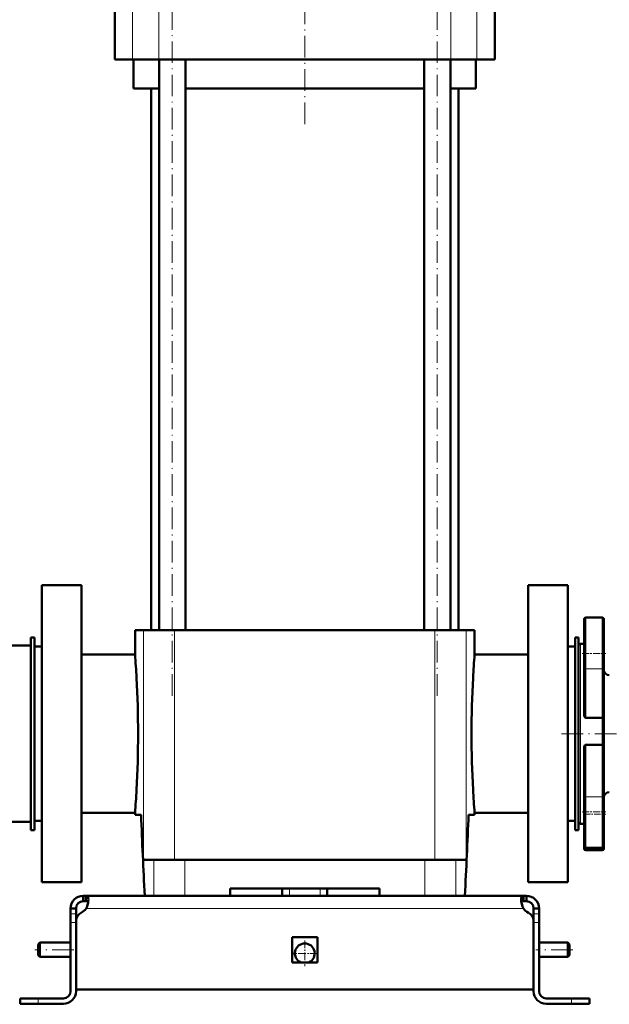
# Model space of a CAD drawing. Extents: x -1768 to 2122, y -1726 to 708.
# Tile 62 of 71: x 1448 to 1775, y -409 to 138. Entities that reach past the tile are written whole.
import ezdxf

# ---------------------------------------------------------------- set-up
doc = ezdxf.new("R2010")
doc.units = 0
doc.linetypes.add('DASHDOT', pattern=[18.5, 12, -3, 0.5, -3])

msp = doc.modelspace()

# ---------------------------------------------------------------- linework, layer by layer
at = {"color": 7, "linetype": 'DASHDOT', "lineweight": 18}
for p, q in [((1606.05, 79.65), (1606.05, 317.73)), ((1532.51, -237.91), (1532.51, 198.89)), ((1679.59, -237.91), (1679.59, 198.89)), ((1890.05, -259.01), (1746.05, -259.01)), ((1477.85, -379.01), (1456.25, -379.01)), ((1754.75, -379.01), (1734.35, -379.01))]:
    msp.add_line(p, q, dxfattribs=at)
at = {"color": 7, "lineweight": 50}
for p, q in [((1500.55, 115.49), (1500.55, 143.49)), ((1711.55, 115.49), (1711.55, 143.49)), ((1510.49, 115.49), (1500.55, 115.49)), ((1525.06, 115.49), (1510.49, 115.49)), ((1511.05, 99.49), (1511.05, 115.49)), ((1687.04, 115.49), (1525.06, 115.49)), ((1525.21, -201.51), (1525.21, 115.49)), ((1539.81, -201.51), (1539.81, 115.49)), ((1672.29, -201.51), (1672.29, 115.49)), ((1686.89, -201.51), (1686.89, 115.49)), ((1701.62, 115.49), (1687.04, 115.49)), ((1701.05, 115.49), (1701.05, 99.49)), ((1711.55, 115.49), (1701.62, 115.49)), ((1525.21, 99.49), (1511.05, 99.49)), ((1520.7, 99.49), (1520.7, -201.51)), ((1672.29, 99.49), (1539.81, 99.49)), ((1701.05, 99.49), (1686.89, 99.49)), ((1691.4, -201.51), (1691.4, 99.49)), ((1482.05, -176.51), (1460.05, -176.51)), ((1460.05, -259.01), (1460.05, -176.51)), ((1482.05, -176.51), (1482.05, -341.51)), ((1752.05, -176.51), (1730.05, -176.51)), ((1730.05, -176.51), (1730.05, -341.51)), ((1752.05, -176.51), (1752.05, -259.01)), ((1761.05, -195.43), (1761.05, -214.43)), ((1771.05, -194.43), (1762.05, -194.43)), ((1772.05, -222.46), (1772.05, -195.43)), ((1516.44, -201.51), (1511.8, -201.51)), ((1511.8, -215.01), (1511.8, -201.51)), ((1533.8, -201.51), (1516.44, -201.51)), ((1656.89, -201.51), (1533.8, -201.51)), ((1678.3, -201.51), (1656.89, -201.51)), ((1695.67, -201.51), (1678.3, -201.51)), ((1700.3, -201.51), (1695.67, -201.51)), ((1700.3, -215.01), (1700.3, -201.51)), ((1454.05, -205.51), (1456.05, -205.51)), ((1454.05, -312.51), (1454.05, -205.51)), ((1456.05, -312.51), (1456.05, -205.51)), ((1756.05, -205.51), (1758.05, -205.51)), ((1756.05, -312.51), (1756.05, -205.51)), ((1758.05, -312.51), (1758.05, -205.51)), ((1454.05, -210.01), (1411.05, -210.01)), ((1456.05, -210.61), (1456.05, -259.01)), ((1456.05, -210.61), (1460.05, -210.61)), ((1752.05, -210.61), (1756.05, -210.61)), ((1758.05, -210.01), (1758.05, -259.01)), ((1761.05, -209.01), (1759.05, -209.01)), ((1511.8, -215.01), (1482.05, -215.01)), ((1730.05, -215.01), (1700.3, -215.01)), ((1761.05, -214.43), (1761.05, -222.46)), ((1761.05, -248.51), (1761.05, -222.46)), ((1772.05, -222.46), (1772.05, -250.04)), ((1771.05, -250.17), (1762.05, -250.17)), ((1772.05, -265.28), (1772.05, -250.04)), ((1456.05, -259.01), (1456.05, -307.41)), ((1460.05, -341.51), (1460.05, -259.01)), ((1752.05, -259.01), (1752.05, -341.51)), ((1758.05, -259.01), (1758.05, -308.01)), ((1761.05, -294.4), (1761.05, -266.93)), ((1771.05, -265.12), (1762.05, -265.12)), ((1772.05, -265.28), (1772.05, -294.4)), ((1761.05, -294.4), (1761.05, -302.43)), ((1772.05, -321.43), (1772.05, -294.4)), ((1482.05, -303.01), (1511.8, -303.01)), ((1511.8, -304.01), (1511.8, -303.01)), ((1515.16, -304.01), (1511.8, -304.01)), ((1700.3, -304.01), (1696.95, -304.01)), ((1700.3, -303.01), (1730.05, -303.01)), ((1700.3, -304.01), (1700.3, -303.01)), ((1761.05, -302.43), (1761.05, -321.43)), ((1411.05, -308.01), (1454.05, -308.01)), ((1456.05, -307.41), (1460.05, -307.41)), ((1752.05, -307.41), (1756.05, -307.41)), ((1759.05, -309.01), (1761.05, -309.01)), ((1454.05, -312.51), (1456.05, -312.51)), ((1756.05, -312.51), (1758.05, -312.51)), ((1761.05, -321.43), (1761.05, -322.72)), ((1762.05, -322.43), (1771.05, -322.43)), ((1772.05, -322.72), (1772.05, -321.43)), ((1762.05, -323.72), (1771.05, -323.72)), ((1516.44, -329.01), (1522.16, -329.01)), ((1522.16, -329.01), (1539.37, -329.01)), ((1539.37, -329.01), (1672.73, -329.01)), ((1672.73, -329.01), (1689.94, -329.01)), ((1689.94, -329.01), (1695.67, -329.01)), ((1460.05, -341.51), (1482.05, -341.51)), ((1730.05, -341.51), (1752.05, -341.51)), ((1483.05, -349.01), (1484.59, -349.01)), ((1483.05, -349.01), (1483.05, -352.01)), ((1484.59, -349.01), (1484.59, -352.01)), ((1484.59, -349.01), (1606.05, -349.01)), ((1522.16, -349.01), (1517.21, -349.01)), ((1539.37, -349.01), (1522.16, -349.01)), ((1564.55, -349.01), (1539.37, -349.01)), ((1564.55, -349.01), (1564.55, -345.01)), ((1647.55, -345.01), (1564.55, -345.01)), ((1593.55, -349.01), (1593.55, -345.01)), ((1727.52, -349.01), (1606.05, -349.01)), ((1618.55, -349.01), (1618.55, -345.01)), ((1647.55, -345.01), (1647.55, -349.01)), ((1672.73, -349.01), (1647.55, -349.01)), ((1689.94, -349.01), (1672.73, -349.01)), ((1694.9, -349.01), (1689.94, -349.01)), ((1727.52, -349.01), (1727.52, -352.01)), ((1729.05, -349.01), (1727.52, -349.01)), ((1729.05, -349.01), (1729.05, -352.01)), ((1483.05, -352.01), (1484.59, -352.01)), ((1729.05, -352.01), (1727.52, -352.01)), ((1476.05, -356.01), (1479.05, -356.01)), ((1476.05, -356.01), (1476.05, -358.97)), ((1476.05, -358.97), (1476.05, -363.89)), ((1479.05, -358.97), (1479.05, -356.01)), ((1479.05, -358.97), (1479.05, -362.93)), ((1733.05, -356.01), (1733.05, -358.97)), ((1736.05, -356.01), (1733.05, -356.01)), ((1733.05, -358.97), (1733.05, -363.89)), ((1736.05, -356.01), (1736.05, -358.97)), ((1736.05, -358.97), (1736.05, -363.89)), ((1476.05, -402.01), (1476.05, -363.89)), ((1479.05, -401.01), (1479.05, -362.94)), ((1479.05, -402.01), (1479.05, -363.89)), ((1733.05, -362.94), (1733.05, -401.01)), ((1733.05, -402.01), (1733.05, -363.89)), ((1736.05, -363.89), (1736.05, -402.01)), ((1458.05, -376.01), (1459.05, -375.01)), ((1458.05, -376.01), (1458.05, -379.01)), ((1459.05, -375.01), (1459.05, -379.01)), ((1476.05, -375.01), (1459.05, -375.01)), ((1599.05, -372.01), (1606.05, -372.01)), ((1599.05, -372.01), (1599.05, -386.01)), ((1606.05, -372.01), (1613.05, -372.01)), ((1613.05, -372.01), (1613.05, -386.01)), ((1752.05, -375.01), (1736.05, -375.01)), ((1752.05, -375.01), (1752.05, -379.01)), ((1753.05, -376.01), (1752.05, -375.01)), ((1753.05, -376.01), (1753.05, -379.01)), ((1458.05, -379.01), (1458.05, -382.01)), ((1458.05, -382.01), (1459.05, -383.01)), ((1459.05, -379.01), (1459.05, -383.01)), ((1752.05, -379.01), (1752.05, -383.01)), ((1753.05, -382.01), (1752.05, -383.01)), ((1753.05, -379.01), (1753.05, -382.01)), ((1476.05, -383.01), (1459.05, -383.01)), ((1599.05, -386.01), (1606.05, -386.01)), ((1606.05, -386.01), (1613.05, -386.01)), ((1752.05, -383.01), (1736.05, -383.01)), ((1606.05, -401.01), (1479.05, -401.01)), ((1606.05, -401.01), (1733.05, -401.01)), ((1458.05, -406.01), (1448.05, -406.01)), ((1448.05, -406.01), (1448.05, -409.01)), ((1458.05, -409.01), (1448.05, -409.01)), ((1472.05, -406.01), (1458.05, -406.01)), ((1458.05, -409.01), (1472.05, -409.01)), ((1740.05, -406.01), (1754.05, -406.01)), ((1754.05, -409.01), (1740.05, -409.01)), ((1754.05, -406.01), (1764.05, -406.01)), ((1754.05, -409.01), (1764.05, -409.01)), ((1764.05, -406.01), (1764.05, -409.01))]:
    msp.add_line(p, q, dxfattribs=at)
at = {"color": 7, "lineweight": 18}
for p, q in [((1510.49, 115.49), (1510.49, 143.49)), ((1525.06, 115.49), (1525.06, 143.49)), ((1687.04, 115.49), (1687.04, 143.49)), ((1701.62, 115.49), (1701.62, 143.49)), ((1762.05, -214.43), (1762.05, -194.43)), ((1771.05, -194.43), (1771.05, -222.89)), ((1516.44, -201.51), (1516.44, -329.01)), ((1533.8, -201.51), (1533.8, -329.01)), ((1678.3, -201.51), (1678.3, -329.01)), ((1695.67, -201.51), (1695.67, -329.01)), ((1759.05, -259.01), (1759.05, -209.01)), ((1762.05, -222.89), (1762.05, -214.43)), ((1771.05, -222.89), (1762.05, -222.89)), ((1762.05, -222.89), (1762.05, -250.17)), ((1771.05, -250.17), (1771.05, -222.89)), ((1771.05, -250.17), (1771.05, -265.12)), ((1759.05, -309.01), (1759.05, -259.01)), ((1762.05, -265.12), (1762.05, -293.98)), ((1771.05, -293.98), (1771.05, -265.12)), ((1771.05, -293.98), (1762.05, -293.98)), ((1762.05, -302.43), (1762.05, -293.98)), ((1771.05, -293.98), (1771.05, -322.43)), ((1762.05, -322.43), (1762.05, -302.43)), ((1762.05, -323.72), (1762.05, -322.43)), ((1771.05, -322.43), (1771.05, -323.72)), ((1522.16, -329.01), (1522.16, -349.01)), ((1539.37, -349.01), (1539.37, -329.01)), ((1672.73, -329.01), (1672.73, -349.01)), ((1689.94, -329.01), (1689.94, -349.01)), ((1597.55, -349.01), (1597.55, -345.01)), ((1614.55, -349.01), (1614.55, -345.01)), ((1476.05, -358.97), (1479.05, -358.97)), ((1484.72, -356.01), (1606.05, -356.01)), ((1727.38, -356.01), (1606.05, -356.01)), ((1736.05, -358.97), (1733.05, -358.97)), ((1476.05, -363.89), (1479.05, -363.89)), ((1736.05, -363.89), (1733.05, -363.89)), ((1458.05, -406.01), (1458.05, -409.01)), ((1754.05, -406.01), (1754.05, -409.01))]:
    msp.add_line(p, q, dxfattribs=at)
at = {"color": 7, "linetype": 'DASHDOT', "lineweight": 18, "ltscale": 0.329999}
for p, q in [((1759.95, -214.43), (1773.15, -214.43)), ((1759.95, -302.43), (1773.15, -302.43))]:
    msp.add_line(p, q, dxfattribs=at)
at = {"color": 7, "linetype": 'DASHDOT', "lineweight": 18, "ltscale": 0.300012}
msp.add_line((1761.05, -303.72), (1773.05, -303.72), dxfattribs=at)
at = {"color": 7, "linetype": 'DASHDOT', "lineweight": 18, "ltscale": 0.120006}
msp.add_line((1597.55, -349.41), (1597.55, -344.61), dxfattribs=at)
at = {"color": 7, "linetype": 'DASHDOT', "lineweight": 18, "ltscale": 0.090015}
for p, q in [((1479.35, -363.89), (1475.75, -363.89)), ((1736.35, -363.89), (1732.75, -363.89)), ((1754.05, -405.71), (1754.05, -409.31))]:
    msp.add_line(p, q, dxfattribs=at)
at = {"color": 7, "linetype": 'DASHDOT', "lineweight": 18, "ltscale": 0.3575}
msp.add_line((1606.05, -373.86), (1606.05, -388.16), dxfattribs=at)
at = {"color": 7, "linetype": 'DASHDOT', "lineweight": 18, "ltscale": 0.357501}
msp.add_line((1613.2, -381.01), (1598.9, -381.01), dxfattribs=at)
at = {"color": 7, "linetype": 'DASHDOT', "lineweight": 18, "ltscale": 0.089999}
msp.add_line((1458.05, -409.31), (1458.05, -405.71), dxfattribs=at)
at = {"color": 7, "lineweight": 50}
for points in [[(1762.05, -250.17), (1761.84, -250.13), (1761.65, -250.03), (1761.49, -249.88), (1761.37, -249.71), (1761.22, -249.43), (1761.13, -249.12), (1761.05, -248.51)], [(1772.05, -250.04), (1772.05, -250.05), (1772.05, -250.05), (1772.03, -250.06), (1771.96, -250.09), (1771.73, -250.13), (1771.05, -250.17)], [(1761.05, -266.93), (1761.1, -266.38), (1761.26, -265.84), (1761.48, -265.45), (1761.64, -265.29), (1761.83, -265.17), (1762.05, -265.12)], [(1771.05, -265.12), (1771.72, -265.16), (1771.95, -265.21), (1772.02, -265.24), (1772.04, -265.25), (1772.05, -265.27), (1772.05, -265.28)], [(1484.59, -349.01), (1484.84, -349.03), (1485.07, -349.09), (1485.34, -349.24), (1485.55, -349.47), (1485.72, -349.77), (1485.81, -350.06), (1485.88, -350.39), (1485.93, -351.16)], [(1727.52, -349.01), (1727.26, -349.03), (1727.03, -349.09), (1726.77, -349.24), (1726.55, -349.47), (1726.39, -349.77), (1726.29, -350.06), (1726.23, -350.39), (1726.18, -351.16)], [(1484.59, -352.01), (1484.88, -352.03), (1485.14, -352.07), (1485.42, -352.18), (1485.65, -352.36), (1485.81, -352.6)], [(1485.93, -351.16), (1485.88, -352.04), (1485.73, -353), (1485.5, -353.99), (1485.17, -354.99), (1484.72, -356.01)], [(1726.18, -351.16), (1726.23, -352.04), (1726.37, -353), (1726.61, -353.99), (1726.94, -354.99), (1727.38, -356.01)], [(1727.52, -352.01), (1727.23, -352.03), (1726.97, -352.07), (1726.68, -352.18), (1726.46, -352.36), (1726.3, -352.6)], [(1726.3, -352.59), (1726.46, -352.36), (1726.68, -352.18), (1726.97, -352.07), (1727.23, -352.03), (1727.52, -352.01)], [(1727.38, -356.01), (1726.9, -354.89), (1726.54, -353.73), (1726.3, -352.6)]]:
    msp.add_lwpolyline(points, dxfattribs=at)
for centre, radius, start, end in [((1762.05, -195.43), 1, 90, 180), ((1771.05, -195.43), 1, 0, 90), ((1759.05, -210.01), 1, 90, 180), ((941.91, -259.36), 571.61, 3.1553, 4.45), ((2270.23, -259.36), 571.65, 175.5501, 176.8446), ((1775.05, -223.51), 3, 180, 270), ((948.2, -259.03), 565.31, 0.0023, 3.1573), ((2263.9, -259.03), 565.31, 176.8428, 179.9977), ((948.2, -258.99), 565.31, 356.8428, 359.9977), ((2263.9, -258.99), 565.31, 180.0023, 183.1572), ((941.87, -258.66), 571.65, 355.5501, 356.8446), ((2270.19, -258.66), 571.61, 183.1553, 184.45), ((1775.05, -294.51), 3, 90, 180), ((5635.02, -138.79), 4123.18, 182.29661, 182.92258), ((-2422.92, -138.79), 4123.18, 357.07743, 357.7034), ((-2422.92, -138.79), 4123.18, 357.07743, 357.7034), ((1759.05, -308.01), 1, 180, 270), ((1762.05, -321.43), 1, 180, 270), ((1771.05, -321.43), 1, 270, 360), ((1762.05, -322.72), 1, 180, 270), ((1771.05, -322.72), 1, 270, 360), ((1483.05, -356.01), 7, 90, 180), ((1729.05, -356.01), 7, 360, 90), ((1483.05, -356.01), 4, 90, 180), ((1729.05, -356.01), 4, 360, 90), ((1484.05, -362.94), 5, 115.2697, 180), ((1478.93, -352.08), 7, 295.2697, 325.8717), ((1733.18, -352.08), 7, 214.1283, 244.7303), ((1728.05, -362.94), 5, 0, 64.7303), ((1606.05, -381.01), 5.5, 294.6199, 245.3965), ((1472.05, -402.01), 7, 270, 0), ((1472.05, -402.01), 4, 270, 0), ((1740.05, -402.01), 7, 180, 270), ((1740.05, -402.01), 4, 180, 270)]:
    msp.add_arc(centre, radius, start, end, dxfattribs=at)
at = {"color": 7, "lineweight": 18}
for centre, major_axis, start_param, end_param in [((1762.05, -222.46), (1, 0), 3.141593, 4.712389), ((1771.05, -222.46), (-1, 0), 1.570796, 3.141593), ((1762.05, -294.4), (-1, 0), 4.712389, 6.283185), ((1771.05, -294.4), (1, 0), 0, 1.570796)]:
    msp.add_ellipse(centre, major_axis=major_axis, ratio=0.422618, start_param=start_param, end_param=end_param, dxfattribs=at)

doc.saveas('drawing.dxf')
